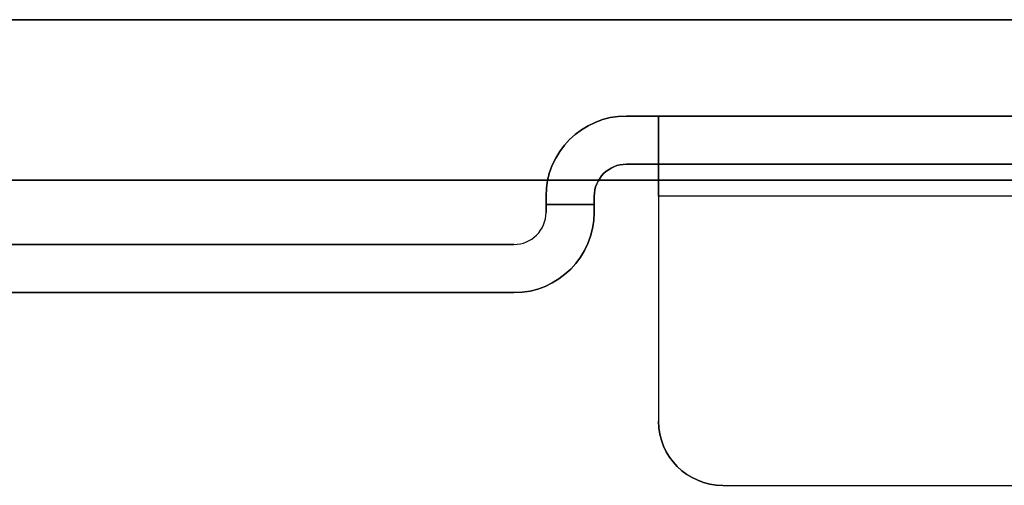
# Model space of a CAD drawing. Header units: millimetres. Extents: x -250 to 250, y -226 to 214.
# Tile 168 of 175: x 13 to 43, y 200 to 214. Entities that reach past the tile are written whole.
import ezdxf

# ---------------------------------------------------------------- set-up
doc = ezdxf.new("R2010")
doc.units = ezdxf.units.MM
doc.layers.add('Livello 01', color=7, linetype='Continuous')

# ---------------------------------------------------------------- blocks, each defined once
blk = doc.blocks.new('MCP141A13_03')
at = {"layer": 'Livello 01', "color": 253, "true_color": 0x999999}
blk.add_line((-244.062, -2.5), (244.062, -2.5), dxfattribs=at)
for points in [[(-238, 6, 5), (238, 6, 5)], [(238, 1), (-238, 1)], [(245, -6), (-245, -6)]]:
    blk.add_open_spline(points, degree=1, dxfattribs=at)
blk = doc.blocks.new('MCP141A14_03')
at = {"layer": 'Livello 01', "color": 253, "true_color": 0x999999}
blk.add_line((-244.062, 2.5), (244.062, 2.5), dxfattribs=at)
for points in [[(-245, 6), (245, 6)], [(-238, -1), (238, -1)], [(238, -6, 5), (-238, -6, 5)]]:
    blk.add_open_spline(points, degree=1, dxfattribs=at)

msp = doc.modelspace()

# ---------------------------------------------------------------- linework, layer by layer
at = {"layer": 'Livello 01'}
for p, q in [((31.5, 211.03, 169.27), (231.5, 211.03, 169.27)), ((32.5, 210.696, 328.02), (32.5, 201.53, 328.02)), ((32.5, 210.696, 10.52), (32.5, 201.53, 10.52)), ((31.5, 209.53, 169.27), (231.5, 209.53, 169.27)), ((29, 208.53, 169.27), (29, 208.03, 169.27)), ((30.5, 208.53, 169.27), (30.5, 208.03, 169.27)), ((29, 208.28, 326.77), (30.5, 208.28, 326.77)), ((29, 208.28, 11.77), (29, 208.28, 326.77)), ((30.5, 208.28, 11.77), (29, 208.28, 11.77)), ((30.5, 208.28, 11.77), (30.5, 208.28, 326.77)), ((28, 207.03, 169.27), (-28, 207.03, 169.27)), ((32.5, 206.28, 327.77), (32.5, 206.28, 329.27)), ((32.5, 206.28, 10.77), (32.5, 206.28, 9.27)), ((28, 205.53, 169.27), (-28, 205.53, 169.27)), ((34.5, 199.53, 10.02), (165, 199.53, 10.02)), ((34.5, 199.53, 328.52), (48, 199.53, 328.52)), ((41.25, 199.53, 327.77), (41.25, 199.53, 329.27))]:
    msp.add_line(p, q, dxfattribs=at)
for centre, radius, start, end in [((31.5, 208.53, 11.77), 2.5, 90, 180), ((31.5, 208.53, 326.77), 1, 90, 180), ((28, 208.03, 11.77), 2.5, 270, 0), ((28, 208.03, 11.77), 1, 270, 0), ((28, 208.03, 326.77), 1, 270, 0), ((28, 208.03, 169.27), 2.5, 270, 0), ((28, 208.03, 169.27), 1, 270, 0), ((34.5, 201.53, 329.27), 2, 180, 270), ((34.5, 201.53, 9.27), 2, 180, 270), ((34.5, 201.53, 10.77), 2, 180, 270), ((34.5, 201.53, 327.77), 2, 180, 270)]:
    msp.add_arc(centre, radius, start, end, dxfattribs=at)
at = {"layer": 'Livello 01', "extrusion": (0, 0, -1)}
for centre, radius, start, end in [((-31.5, 208.53, -326.77), 2.5, 0, 90), ((-31.5, 208.53, -169.27), 2.5, 0, 90), ((-31.5, 208.53, -11.77), 1, 0, 90), ((-31.5, 208.53, -169.27), 1, 0, 90), ((-28, 208.03, -326.77), 2.5, 180, 270), ((-34.5, 201.53, -10.02), 2, 270, 0), ((-34.5, 201.53, -328.52), 2, 270, 0)]:
    msp.add_arc(centre, radius, start, end, dxfattribs=at)
at = {"layer": 'Livello 01', "extrusion": (1, 0, 0)}
for centre, radius, start, end in [((208.53, 326.77, 32.5), 2.5, 0, 90), ((208.53, 11.77, 32.5), 2.5, 270, 360), ((208.53, 326.77, 32.5), 1, 0, 90), ((208.53, 11.77, 32.5), 1, 270, 0)]:
    msp.add_arc(centre, radius, start, end, dxfattribs=at)
at = {"layer": 'Livello 01'}
for points in [[(31.5, 211.03, 11.77), (32.5, 211.03, 11.77)], [(31.5, 211.03, 326.77), (31.5, 211.03, 11.77)], [(32.5, 211.03, 326.77), (31.5, 211.03, 326.77)], [(229.793, 211.03, 326.77), (32.5, 211.03, 326.77)], [(32.5, 211.03, 11.77), (231.5, 211.03, 11.77)], [(32.5, 209.53, 326.77), (32.5, 211.03, 326.77)], [(32.5, 209.53, 11.77), (32.5, 211.03, 11.77)], [(32.5, 209.53, 326.77), (31.5, 209.53, 326.77)], [(31.5, 209.53, 326.77), (31.5, 209.53, 11.77)], [(31.5, 209.53, 11.77), (32.5, 209.53, 11.77)], [(229.793, 209.53, 326.77), (32.5, 209.53, 326.77)], [(32.5, 209.53, 11.77), (231.5, 209.53, 11.77)], [(29, 208.03, 326.77), (29, 208.53, 326.77)], [(29, 208.53, 326.77), (29, 208.53, 11.77)], [(29, 208.53, 11.77), (29, 208.03, 11.77)], [(30.5, 208.53, 11.77), (30.5, 208.03, 11.77)], [(30.5, 208.53, 326.77), (30.5, 208.53, 11.77)], [(30.5, 208.03, 326.77), (30.5, 208.53, 326.77)], [(32.5, 208.53, 327.77), (32.5, 201.53, 327.77)], [(229.793, 208.53, 327.77), (32.5, 208.53, 327.77)], [(229.793, 208.53, 329.27), (32.5, 208.53, 329.27)], [(32.5, 208.53, 329.27), (32.5, 201.53, 329.27)], [(231.793, 208.53, 10.77), (32.5, 208.53, 10.77)], [(32.5, 208.53, 10.77), (32.5, 201.53, 10.77)], [(231.793, 208.53, 9.27), (32.5, 208.53, 9.27)], [(32.5, 208.53, 9.27), (32.5, 201.53, 9.27)], [(29, 208.03, 11.77), (29, 208.03, 326.77)], [(30.5, 208.03, 11.77), (30.5, 208.03, 326.77)], [(-28, 207.03, 326.77), (28, 207.03, 326.77)], [(28, 207.03, 11.77), (-28, 207.03, 11.77)], [(28, 207.03, 326.77), (28, 207.03, 11.77)], [(28, 205.53, 11.77), (-28, 205.53, 11.77)], [(-28, 205.53, 326.77), (28, 205.53, 326.77)], [(28, 205.53, 326.77), (28, 205.53, 11.77)], [(32.5, 201.53, 329.27), (32.5, 201.53, 327.77)], [(32.5, 201.53, 9.27), (32.5, 201.53, 10.77)], [(34.5, 199.53, 327.77), (48, 199.53, 327.77)], [(34.5, 199.53, 329.27), (48, 199.53, 329.27)], [(34.5, 199.53, 10.77), (165, 199.53, 10.77)], [(34.5, 199.53, 9.27), (165, 199.53, 9.27)], [(34.5, 199.53, 9.27), (34.5, 199.53, 10.77)], [(34.5, 199.53, 327.77), (34.5, 199.53, 329.27)]]:
    msp.add_open_spline(points, degree=1, dxfattribs=at)

# ---------------------------------------------------------------- block references
at = {"layer": 'Livello 01', "extrusion": (0, -1, -2.22045e-16)}
for name, p in [('MCP141A13_03', (0, 337.97, -214.03)), ('MCP141A14_03', (0, -0.03, -214.03))]:
    msp.add_blockref(name, p, dxfattribs=at)

doc.saveas('drawing.dxf')
